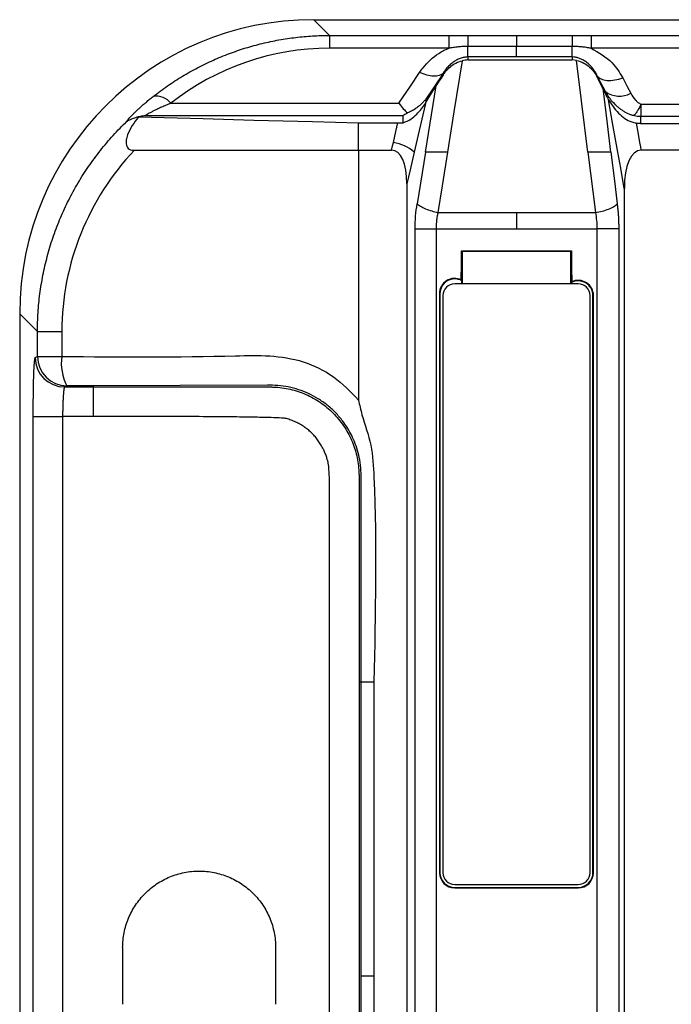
# Model space of a CAD drawing. Header units: millimetres. Extents: x 0 to 1380, y 0 to 297.
# Tile 34 of 60: x 609 to 631, y 162 to 195. Entities that reach past the tile are written whole.
import ezdxf

# ---------------------------------------------------------------- set-up
doc = ezdxf.new("R2010")
doc.units = ezdxf.units.MM

msp = doc.modelspace()

# ---------------------------------------------------------------- linework, layer by layer
at = {"color": 7, "linetype": 'Continuous', "lineweight": 25}
for p, q in [((618.693, 195.142), (619.228, 194.606)), ((618.693, 195.142), (768.705, 195.142)), ((619.228, 194.606), (619.228, 194.17)), ((619.228, 194.606), (623.283, 194.606)), ((623.283, 194.606), (623.283, 194.17)), ((623.933, 194.606), (623.933, 194.235)), ((623.933, 194.606), (625.585, 194.606)), ((625.585, 194.606), (627.476, 194.606)), ((625.585, 194.606), (625.585, 194.235)), ((628.122, 194.606), (647.989, 194.606)), ((628.122, 194.606), (628.122, 194.17)), ((623.283, 194.17), (619.228, 194.17)), ((625.585, 194.235), (623.933, 194.235)), ((625.585, 193.875), (625.585, 194.235)), ((627.476, 194.235), (625.585, 194.235)), ((647.989, 194.17), (628.122, 194.17)), ((623.933, 193.875), (623.933, 193.772)), ((625.585, 193.875), (623.933, 193.875)), ((623.933, 193.772), (625.585, 193.772)), ((627.476, 193.875), (625.585, 193.875)), ((625.585, 193.772), (627.476, 193.772)), ((627.476, 193.875), (627.476, 193.772)), ((627.627, 193.758), (627.476, 193.772)), ((623.088, 193.314), (623.088, 193.277)), ((623.088, 193.277), (623.088, 193.261)), ((628.333, 193.227), (628.333, 193.197)), ((628.333, 193.197), (628.333, 193.181)), ((622.506, 192.444), (622.506, 192.325)), ((628.607, 192.701), (628.607, 192.622)), ((613.841, 192.301), (621.591, 192.301)), ((629.817, 192.273), (638.056, 192.273)), ((621.735, 191.877), (612.966, 191.877)), ((621.735, 191.643), (621.735, 191.881)), ((629.805, 191.849), (629.805, 191.609)), ((638.056, 191.849), (629.805, 191.849)), ((620.216, 191.636), (621.554, 191.636)), ((621.554, 191.636), (621.735, 191.64)), ((621.735, 191.64), (621.735, 191.64)), ((629.805, 191.609), (638.056, 191.609)), ((612.599, 190.704), (620.216, 190.704)), ((620.216, 190.704), (620.216, 190.642)), ((620.216, 190.704), (621.34, 190.704)), ((620.216, 190.642), (620.216, 182.216)), ((622.489, 190.642), (622.208, 188.888)), ((623.241, 190.642), (623.246, 190.642)), ((628.012, 190.642), (628.267, 188.59)), ((628.786, 190.642), (628.79, 190.642)), ((638.056, 190.704), (629.817, 190.704)), ((621.86, 189.559), (621.86, 162.642)), ((629.251, 189.402), (629.251, 168.958)), ((622.917, 188.59), (625.585, 188.59)), ((625.585, 188.59), (628.267, 188.59)), ((622.141, 137.252), (622.141, 188.032)), ((622.851, 188.032), (622.851, 162.642)), ((622.851, 188.032), (625.585, 188.032)), ((625.585, 188.032), (628.319, 188.032)), ((628.319, 188.032), (628.319, 168.695)), ((629.061, 188.032), (629.061, 168.695)), ((623.717, 187.283), (627.453, 187.283)), ((623.735, 187.265), (623.717, 187.283)), ((627.435, 187.265), (623.735, 187.265)), ((623.735, 187.265), (623.735, 186.165)), ((627.435, 187.265), (627.453, 187.283)), ((627.435, 186.165), (627.435, 187.265)), ((627.685, 186.165), (623.485, 186.165)), ((623.726, 186.165), (623.727, 186.27)), ((627.444, 186.203), (627.444, 186.165)), ((622.967, 185.832), (622.967, 166.151)), ((622.967, 185.832), (622.985, 185.832)), ((622.985, 185.832), (622.985, 166.151)), ((623.085, 185.765), (623.085, 166.151)), ((628.085, 166.151), (628.085, 185.765)), ((628.185, 185.765), (628.203, 185.765)), ((628.185, 166.151), (628.185, 185.765)), ((628.203, 166.151), (628.203, 185.765)), ((609.303, 184.544), (608.699, 185.148)), ((608.699, 185.148), (608.699, 140.136)), ((609.303, 184.544), (610.131, 184.544)), ((609.303, 183.696), (609.303, 184.544)), ((610.131, 184.544), (610.131, 183.696)), ((609.228, 183.659), (609.303, 183.696)), ((609.303, 183.696), (610.131, 183.696)), ((610.227, 182.659), (611.199, 182.659)), ((611.199, 182.699), (611.199, 182.659)), ((611.199, 182.659), (611.199, 181.659)), ((609.159, 143.624), (609.159, 181.659)), ((609.159, 181.659), (610.158, 181.659)), ((611.199, 181.659), (610.158, 181.659)), ((610.158, 181.659), (610.158, 162.642)), ((620.233, 172.642), (620.304, 172.642)), ((620.233, 172.642), (620.233, 162.642)), ((620.304, 162.642), (620.304, 172.642)), ((620.739, 172.642), (620.739, 162.642)), ((628.319, 168.695), (628.319, 162.642)), ((629.061, 168.695), (629.061, 162.642)), ((629.251, 168.958), (629.251, 156.325)), ((622.985, 166.151), (622.967, 166.151)), ((628.203, 166.151), (628.185, 166.151)), ((623.485, 165.751), (627.685, 165.751)), ((623.485, 165.633), (623.485, 165.651)), ((623.485, 165.651), (627.685, 165.651)), ((627.685, 165.651), (627.685, 165.633)), ((623.485, 165.633), (625.585, 165.633)), ((625.585, 165.633), (627.685, 165.633)), ((612.199, 163.606), (612.199, 161.678)), ((617.399, 163.606), (617.399, 161.678)), ((610.158, 162.642), (610.158, 143.624)), ((619.233, 152.642), (619.233, 162.642)), ((620.233, 162.642), (620.233, 152.642)), ((620.304, 162.642), (620.739, 162.642)), ((620.304, 152.642), (620.304, 162.642)), ((620.739, 162.642), (620.739, 152.642)), ((621.86, 162.642), (621.86, 135.725)), ((622.851, 162.642), (622.851, 137.252)), ((628.319, 162.642), (628.319, 157.099)), ((629.061, 162.642), (629.061, 156.645))]:
    msp.add_line(p, q, dxfattribs=at)
at = {"color": 7, "linetype": 'Continuous', "lineweight": 25, "flags": 128}
for points in [[(627.476, 194.606), (627.476, 194.597), (627.476, 194.576), (627.476, 194.544), (627.476, 194.501), (627.476, 194.448), (627.476, 194.386), (627.476, 194.314), (627.476, 194.235)], [(628.015, 190.642), (627.798, 192.387), (627.627, 193.758)], [(623.739, 193.749), (623.46, 192.009), (623.241, 190.642)], [(621.591, 192.301), (621.984, 192.888), (622.292, 193.348)], [(623.088, 193.314), (622.762, 192.827), (622.506, 192.444)], [(628.607, 192.701), (628.454, 192.995), (628.333, 193.227)], [(629.195, 193.165), (629.348, 192.871), (629.468, 192.641)], [(622.494, 190.642), (622.696, 191.904), (622.855, 192.897)], [(622.506, 192.325), (622.702, 192.645), (622.855, 192.897)], [(628.515, 192.817), (628.666, 191.599), (628.786, 190.642)], [(628.515, 192.817), (628.567, 192.708), (628.607, 192.622)], [(629.03, 190.642), (628.852, 191.638), (628.712, 192.421)], [(622.489, 192.298), (622.276, 191.371), (622.109, 190.642)], [(612.733, 191.837), (614.933, 191.778), (616.662, 191.731)], [(616.662, 191.731), (618.652, 191.678), (620.216, 191.636)], [(620.216, 190.704), (620.216, 191.226), (620.216, 191.636)], [(621.4, 190.964), (621.486, 191.34), (621.554, 191.636)], [(629.653, 191.623), (629.719, 191.254), (629.771, 190.964)], [(621.34, 190.704), (621.373, 190.85), (621.4, 190.964)], [(629.771, 190.964), (629.797, 190.818), (629.817, 190.704)], [(622.109, 190.642), (621.97, 190.035), (621.86, 189.559)], [(623.246, 190.642), (623.062, 189.493), (622.917, 188.59)], [(628.79, 190.642), (628.912, 189.66), (629.009, 188.888)], [(629.251, 189.402), (629.127, 190.096), (629.03, 190.642)], [(623.71, 186.298), (623.714, 186.849), (623.717, 187.283)], [(627.453, 187.283), (627.457, 186.694), (627.461, 186.231)], [(617.12, 182.717), (614.159, 182.708), (611.199, 182.699)], [(610.302, 182.697), (610.26, 182.675), (610.227, 182.659)], [(611.199, 182.699), (610.697, 182.698), (610.302, 182.697)]]:
    msp.add_lwpolyline(points, dxfattribs=at)
at = {"color": 7, "linetype": 'Continuous', "lineweight": 25}
for centre, radius, start, end in [((613.342, 191.907), 0.636, 38.3565, 99.4302), ((629.085, 193.342), 0.799, 233.3321, 298.645), ((621.202, 189.588), 1.391, 49.2941, 81.8269), ((623.485, 185.832), 0.517, 64.2419, 180), ((623.485, 185.832), 0.5, 61.0398, 180), ((623.485, 185.765), 0.4, 90, 180), ((627.685, 185.765), 0.5, 0, 118.8909), ((627.685, 185.765), 0.517, 0, 115.693), ((627.685, 185.765), 0.4, 0, 90), ((610.228, 183.659), 1, 180.0271, 269.9469), ((610.303, 183.697), 1, 180.0269, 269.9469), ((611.778, 183.464), 1.664, 171.9803, 207.4838), ((623.485, 166.151), 0.517, 180, 270), ((623.485, 166.151), 0.5, 180, 270), ((623.485, 166.151), 0.4, 180, 270), ((627.685, 166.151), 0.4, 270, 0), ((627.685, 166.151), 0.517, 270, 0), ((627.685, 166.151), 0.5, 270, 0)]:
    msp.add_arc(centre, radius, start, end, dxfattribs=at)
for centre, major_axis, ratio, start_param, end_param in [((618.705, 185.136), (-7.08, 7.08), 0.998783, 5.498396, 7.067974), ((619.459, 184.945), (-3.707, 8.502), 0.965658, 5.884644, 6.532447), ((623.757, 194.097), (1.044, 1.481), 0.044298, 2.201702, 2.546877), ((627.567, 194.47), (-1.039, 1.884), 0.031286, 3.624142, 3.941168), ((621.591, 192.865), (-0.529, 0.99), 0.263615, 2.029483, 2.534926), ((620.958, 188.718), (0.454, 1.977), 0.39429, 5.239855, 6.3735), ((630.115, 188.718), (-0.354, 1.981), 0.397618, 6.212204, 7.431362)]:
    msp.add_ellipse(centre, major_axis=major_axis, ratio=ratio, start_param=start_param, end_param=end_param, dxfattribs=at)
for points, knots in [([(613.238, 192.534), (613.317, 192.596), (613.476, 192.718), (613.722, 192.893), (613.972, 193.06), (614.226, 193.219), (614.484, 193.369), (614.746, 193.511), (615.011, 193.644), (615.28, 193.769), (615.551, 193.885), (615.826, 193.993), (616.102, 194.091), (616.381, 194.182), (616.661, 194.263), (616.944, 194.336), (617.227, 194.4), (617.512, 194.455), (617.797, 194.502), (618.083, 194.54), (618.37, 194.57), (618.656, 194.591), (618.942, 194.604), (619.133, 194.606), (619.228, 194.606)], [0, 0, 0, 0, 0.048739, 0.097079, 0.14503, 0.192605, 0.239816, 0.286676, 0.333198, 0.379394, 0.425279, 0.470866, 0.516168, 0.561201, 0.605978, 0.650516, 0.694827, 0.738928, 0.782835, 0.826562, 0.870126, 0.913543, 0.956829, 1, 1, 1, 1]), ([(622.292, 193.348), (622.329, 193.403), (622.368, 193.457), (622.557, 193.693), (622.737, 193.862), (623.052, 194.064), (623.164, 194.123), (623.283, 194.17)], [0, 0, 0, 0, 0.15889, 0.15889, 0.722609, 0.722609, 1, 1, 1, 1]), ([(623.933, 194.235), (623.879, 194.234), (623.769, 194.232), (623.606, 194.218), (623.47, 194.201), (623.376, 194.186), (623.323, 194.178), (623.296, 194.172), (623.283, 194.17)], [0, 0, 0, 0, 0.24831, 0.499957, 0.750298, 0.87539, 0.937881, 1, 1, 1, 1]), ([(623.933, 193.875), (623.933, 193.894), (623.932, 193.935), (623.932, 194.059), (623.932, 194.141), (623.933, 194.235)], [0, 0, 0, 0, 0.5, 0.5, 1, 1, 1, 1]), ([(628.121, 194.169), (628.095, 194.174), (628.043, 194.185), (627.936, 194.201), (627.801, 194.218), (627.639, 194.232), (627.53, 194.234), (627.476, 194.235)], [0, 0, 0, 0, 0.1243308, 0.2494609, 0.4998823, 0.7515713, 1, 1, 1, 1]), ([(628.122, 194.17), (628.379, 194.023), (628.84, 193.76), (629.086, 193.347), (629.195, 193.165)], [0, 0, 0, 0, 0.559105, 1, 1, 1, 1]), ([(623.933, 193.875), (623.918, 193.875), (623.884, 193.874), (623.83, 193.868), (623.768, 193.856), (623.7, 193.836), (623.609, 193.802), (623.504, 193.746), (623.384, 193.662), (623.272, 193.56), (623.17, 193.44), (623.115, 193.356), (623.088, 193.314)], [0, 0, 0, 0, 0.035321, 0.077851, 0.127831, 0.185436, 0.250836, 0.375012, 0.500743, 0.665719, 0.83215, 1, 1, 1, 1]), ([(628.333, 193.227), (628.319, 193.256), (628.292, 193.312), (628.242, 193.396), (628.185, 193.477), (628.121, 193.554), (628.039, 193.636), (627.937, 193.719), (627.822, 193.789), (627.705, 193.839), (627.592, 193.869), (627.514, 193.874), (627.476, 193.875)], [0, 0, 0, 0, 0.104417, 0.206261, 0.305746, 0.403121, 0.498619, 0.623166, 0.748343, 0.838814, 0.922173, 1, 1, 1, 1]), ([(627.627, 193.758), (627.716, 193.741), (627.798, 193.709), (627.944, 193.63), (628.008, 193.582), (628.18, 193.428), (628.266, 193.312), (628.333, 193.181)], [0, 0, 0, 0, 0.25, 0.25, 0.5, 0.5, 1, 1, 1, 1]), ([(623.088, 193.261), (623.159, 193.37), (623.246, 193.469), (623.405, 193.596), (623.462, 193.635), (623.592, 193.703), (623.663, 193.731), (623.739, 193.749)], [0, 0, 0, 0, 0.5, 0.5, 0.75, 0.75, 1, 1, 1, 1]), ([(623.088, 193.313), (623.019, 193.247), (622.905, 193.215), (622.625, 193.227), (622.459, 193.272), (622.292, 193.348)], [0, 0, 0, 0, 0.5, 0.5, 1, 1, 1, 1]), ([(628.333, 193.227), (628.364, 193.187), (628.408, 193.153), (628.522, 193.102), (628.591, 193.086), (628.749, 193.074), (628.836, 193.08), (629.016, 193.11), (629.107, 193.134), (629.195, 193.165)], [0, 0, 0, 0, 0.25, 0.25, 0.5, 0.5, 0.75, 0.75, 1, 1, 1, 1]), ([(612.29, 191.638), (612.299, 191.65), (612.317, 191.673), (612.353, 191.715), (612.396, 191.764), (612.445, 191.818), (612.502, 191.878), (612.567, 191.943), (612.638, 192.014), (612.718, 192.089), (612.806, 192.17), (612.901, 192.255), (613.005, 192.345), (613.117, 192.438), (613.197, 192.502), (613.238, 192.534)], [0, 0, 0, 0, 0.068771, 0.137362, 0.206235, 0.27585, 0.346648, 0.419053, 0.493457, 0.570225, 0.649688, 0.732144, 0.81786, 0.907075, 1, 1, 1, 1]), ([(622.506, 192.444), (622.481, 192.415), (622.431, 192.355), (622.347, 192.27), (622.251, 192.187), (622.142, 192.107), (622.018, 192.031), (621.925, 191.992), (621.877, 191.972)], [0, 0, 0, 0, 0.144815, 0.296357, 0.455613, 0.624109, 0.804271, 1, 1, 1, 1]), ([(629.555, 191.883), (629.523, 191.893), (629.457, 191.912), (629.361, 191.954), (629.267, 192.003), (629.174, 192.062), (629.084, 192.128), (628.965, 192.23), (628.834, 192.368), (628.705, 192.536), (628.638, 192.649), (628.607, 192.701)], [0, 0, 0, 0, 0.077756, 0.157847, 0.240021, 0.32425, 0.410652, 0.499447, 0.689826, 0.855598, 1, 1, 1, 1]), ([(628.607, 192.622), (628.626, 192.583), (628.66, 192.513), (628.696, 192.449), (628.712, 192.421)], [0, 0, 0, 0, 0.55997, 1, 1, 1, 1]), ([(628.712, 192.421), (628.811, 192.266), (628.952, 192.045), (629.25, 191.793), (629.457, 191.672), (629.602, 191.636), (629.653, 191.623)], [0, 0, 0, 0, 0.505106, 0.718273, 0.899417, 1, 1, 1, 1]), ([(629.468, 192.641), (629.517, 192.562), (629.584, 192.451), (629.709, 192.329), (629.781, 192.291), (629.817, 192.273)], [0, 0, 0, 0, 0.559842, 0.780388, 1, 1, 1, 1]), ([(613.841, 192.301), (613.784, 192.279), (613.676, 192.235), (613.525, 192.17), (613.392, 192.11), (613.276, 192.054), (613.178, 192.004), (613.097, 191.961), (613.035, 191.924), (612.989, 191.895), (612.974, 191.883), (612.966, 191.877)], [0, 0, 0, 0, 0.1528124, 0.2934218, 0.4222962, 0.5400432, 0.6474598, 0.7455947, 0.835821, 0.9199001, 1, 1, 1, 1]), ([(621.735, 191.64), (621.834, 191.671), (621.916, 191.716), (622.067, 191.817), (622.133, 191.872), (622.313, 192.045), (622.409, 192.17), (622.489, 192.298)], [0, 0, 0, 0, 0.25, 0.25, 0.5, 0.5, 1, 1, 1, 1]), ([(629.817, 192.273), (629.792, 192.218), (629.767, 192.168), (629.719, 192.078), (629.696, 192.038), (629.651, 191.971), (629.63, 191.944), (629.6, 191.913), (629.59, 191.905), (629.576, 191.895), (629.57, 191.89), (629.563, 191.887), (629.559, 191.885), (629.557, 191.884), (629.555, 191.883)], [0, 0, 0, 0, 0.25, 0.25, 0.5, 0.5, 0.75, 0.75, 0.875, 0.875, 0.9375, 0.96875, 0.96875, 1, 1, 1, 1]), ([(629.817, 192.273), (629.815, 192.161), (629.813, 192.064), (629.809, 191.919), (629.807, 191.87), (629.805, 191.849)], [0, 0, 0, 0, 0.5, 0.5, 1, 1, 1, 1]), ([(612.73, 191.837), (612.7, 191.829), (612.64, 191.812), (612.556, 191.783), (612.466, 191.747), (612.392, 191.71), (612.338, 191.675), (612.314, 191.657), (612.302, 191.647), (612.295, 191.642), (612.292, 191.639), (612.29, 191.638)], [0, 0, 0, 0, 0.1673683, 0.3340868, 0.4999023, 0.7498462, 0.8744387, 0.9371272, 0.9686389, 0.9844072, 1, 1, 1, 1]), ([(612.733, 191.837), (612.658, 191.742), (612.589, 191.644), (612.464, 191.44), (612.409, 191.334), (612.349, 191.168), (612.332, 191.112), (612.313, 190.995), (612.311, 190.935), (612.339, 190.823), (612.374, 190.772), (612.476, 190.713), (612.538, 190.704), (612.599, 190.704)], [0, 0, 0, 0, 0.25, 0.25, 0.5, 0.5, 0.625, 0.625, 0.75, 0.75, 0.875, 0.875, 1, 1, 1, 1]), ([(612.966, 191.877), (612.937, 191.873), (612.879, 191.865), (612.799, 191.852), (612.753, 191.842), (612.73, 191.837)], [0, 0, 0, 0, 0.340034, 0.672646, 1, 1, 1, 1]), ([(621.877, 191.972), (621.845, 191.952), (621.814, 191.935), (621.762, 191.904), (621.74, 191.891), (621.735, 191.881)], [0, 0, 0, 0, 0.5, 0.5, 1, 1, 1, 1]), ([(629.805, 191.849), (629.778, 191.849), (629.723, 191.851), (629.639, 191.863), (629.583, 191.876), (629.555, 191.883)], [0, 0, 0, 0, 0.321587, 0.656686, 1, 1, 1, 1]), ([(609.303, 184.544), (609.304, 184.65), (609.306, 184.864), (609.322, 185.184), (609.348, 185.505), (609.384, 185.825), (609.431, 186.144), (609.489, 186.463), (609.557, 186.781), (609.635, 187.097), (609.724, 187.41), (609.824, 187.722), (609.934, 188.031), (610.055, 188.337), (610.186, 188.64), (610.327, 188.938), (610.479, 189.233), (610.641, 189.523), (610.813, 189.808), (610.995, 190.089), (611.187, 190.363), (611.389, 190.632), (611.6, 190.894), (611.821, 191.15), (612.05, 191.399), (612.21, 191.558), (612.29, 191.638)], [0, 0, 0, 0, 0.04036, 0.080821, 0.121387, 0.162058, 0.202836, 0.243723, 0.28472, 0.325829, 0.367051, 0.408389, 0.449842, 0.491414, 0.533105, 0.574916, 0.61685, 0.658908, 0.701092, 0.743401, 0.785839, 0.828407, 0.871105, 0.913936, 0.956901, 1, 1, 1, 1]), ([(623.241, 190.642), (623.215, 190.642), (623.16, 190.642), (623.078, 190.641), (622.992, 190.641), (622.905, 190.642), (622.8, 190.642), (622.642, 190.64), (622.553, 190.641), (622.494, 190.642)], [0, 0, 0, 0, 0.085657, 0.176631, 0.2728, 0.373909, 0.479507, 0.662059, 1, 1, 1, 1]), ([(628.786, 190.642), (628.772, 190.642), (628.747, 190.642), (628.7, 190.641), (628.652, 190.641), (628.605, 190.641), (628.561, 190.641), (628.523, 190.641), (628.491, 190.642), (628.425, 190.642), (628.319, 190.641), (628.166, 190.641), (628.064, 190.642), (628.015, 190.642)], [0, 0, 0, 0, 0.09704, 0.186283, 0.266816, 0.337948, 0.399161, 0.450151, 0.49076, 0.52092, 0.692107, 0.852309, 1, 1, 1, 1]), ([(622.208, 188.888), (622.238, 188.859), (622.277, 188.829), (622.374, 188.77), (622.432, 188.74), (622.561, 188.686), (622.631, 188.661), (622.774, 188.62), (622.847, 188.603), (622.917, 188.59)], [0.0059589, 0.0059589, 0.0059589, 0.0059589, 0.25, 0.25, 0.5, 0.5, 0.75, 0.75, 1, 1, 1, 1]), ([(628.267, 188.59), (628.341, 188.601), (628.418, 188.616), (628.571, 188.654), (628.647, 188.679), (628.784, 188.733), (628.844, 188.764), (628.944, 188.826), (628.982, 188.857), (629.009, 188.888)], [0, 0, 0, 0, 0.2440422, 0.2440422, 0.4940422, 0.4940422, 0.7440422, 0.7440422, 0.9940422, 0.9940422, 0.9940422, 0.9940422]), ([(629.009, 188.888), (629.014, 188.842), (629.025, 188.749), (629.038, 188.608), (629.048, 188.466), (629.055, 188.323), (629.06, 188.178), (629.06, 188.081), (629.061, 188.032)], [0, 0, 0, 0, 0.1671, 0.333389, 0.499344, 0.665446, 0.832174, 1, 1, 1, 1]), ([(622.917, 188.59), (622.909, 188.554), (622.892, 188.481), (622.874, 188.37), (622.86, 188.257), (622.852, 188.144), (622.851, 188.069), (622.851, 188.032)], [0, 0, 0, 0, 0.203219, 0.405044, 0.605257, 0.803642, 1, 1, 1, 1]), ([(622.141, 188.032), (622.205, 188.032), (622.308, 188.032), (622.563, 188.032), (622.712, 188.032), (622.851, 188.032)], [0, 0, 0, 0, 0.5, 0.5, 1, 1, 1, 1]), ([(629.061, 188.032), (629.001, 188.032), (628.897, 188.032), (628.635, 188.032), (628.477, 188.032), (628.319, 188.032)], [0, 0, 0, 0, 0.5, 0.5, 1, 1, 1, 1]), ([(623.727, 186.27), (623.724, 186.275), (623.718, 186.285), (623.712, 186.294), (623.71, 186.298)], [0, 0, 0, 0, 0.560001, 1, 1, 1, 1]), ([(610.131, 183.696), (612.1, 183.682), (614.455, 183.664), (617.197, 183.751), (618.345, 183.568), (619.406, 183.055), (619.946, 182.496), (620.216, 182.216)], [0, 0, 0, 0, 0.56183, 0.671989, 0.781463, 0.890611, 1, 1, 1, 1]), ([(609.159, 181.659), (609.159, 181.794), (609.16, 181.93), (609.162, 182.282), (609.165, 182.497), (609.173, 182.881), (609.178, 183.055), (609.19, 183.341), (609.197, 183.457), (609.212, 183.612), (609.22, 183.655), (609.228, 183.659)], [0, 0, 0, 0, 0.130145, 0.130145, 0.347482, 0.347482, 0.564948, 0.564948, 0.782476, 0.782476, 1, 1, 1, 1]), ([(620.304, 172.642), (620.304, 173.041), (620.304, 173.841), (620.304, 175.039), (620.304, 176.238), (620.304, 177.437), (620.304, 178.376), (620.304, 179.046), (620.303, 179.442), (620.306, 179.818), (620.264, 180.172), (620.187, 180.501), (620.083, 180.799), (619.96, 181.064), (619.826, 181.295), (619.656, 181.539), (619.437, 181.793), (619.156, 182.048), (618.85, 182.264), (618.524, 182.44), (618.183, 182.574), (617.831, 182.665), (617.475, 182.716), (617.237, 182.717), (617.12, 182.717)], [0, 0, 0, 0, 0.0998857, 0.1997715, 0.2996572, 0.3995429, 0.4994286, 0.534265, 0.5671248, 0.5984173, 0.6281523, 0.6561986, 0.6827324, 0.7071034, 0.7293319, 0.7496223, 0.7819294, 0.8137613, 0.8454873, 0.8768553, 0.9078233, 0.9387772, 0.9696225, 1, 1, 1, 1]), ([(610.227, 182.659), (610.225, 182.657), (610.22, 182.654), (610.213, 182.637), (610.207, 182.611), (610.201, 182.577), (610.196, 182.535), (610.191, 182.488), (610.186, 182.435), (610.181, 182.377), (610.177, 182.316), (610.174, 182.252), (610.171, 182.186), (610.168, 182.119), (610.165, 182.051), (610.163, 181.983), (610.161, 181.916), (610.16, 181.849), (610.159, 181.784), (610.159, 181.721), (610.159, 181.679), (610.158, 181.659)], [0, 0, 0, 0, 0.0659283, 0.130377, 0.1933463, 0.2548365, 0.3148478, 0.3733807, 0.4304354, 0.4860124, 0.5401122, 0.5927352, 0.643882, 0.6935532, 0.7417494, 0.7884714, 0.83372, 0.8774961, 0.9198006, 0.9606349, 1, 1, 1, 1]), ([(611.199, 182.659), (612.703, 182.659), (614.206, 182.659), (616.086, 182.659), (616.462, 182.659), (616.932, 182.659), (617.026, 182.659), (617.167, 182.659), (617.214, 182.659), (617.308, 182.658), (617.355, 182.656), (617.592, 182.641), (617.78, 182.612), (618.145, 182.518), (618.321, 182.455), (618.575, 182.337), (618.658, 182.293), (618.821, 182.198), (618.9, 182.146), (619.129, 181.982), (619.27, 181.859), (619.529, 181.587), (619.647, 181.437), (619.85, 181.124), (619.937, 180.958), (620.044, 180.697), (620.076, 180.607), (620.13, 180.428), (620.152, 180.339), (620.208, 180.069), (620.228, 179.888), (620.232, 179.684), (620.233, 179.661), (620.233, 179.616), (620.233, 179.593), (620.233, 179.525), (620.233, 179.48), (620.233, 179.344), (620.233, 179.253), (620.233, 178.438), (620.233, 177.714), (620.233, 175.54), (620.233, 174.091), (620.233, 172.642)], [0, 0, 0, 0, 0.25, 0.25, 0.3125, 0.3125, 0.328125, 0.328125, 0.335938, 0.335938, 0.34375, 0.34375, 0.375, 0.375, 0.40625, 0.40625, 0.421875, 0.421875, 0.4375, 0.4375, 0.46875, 0.46875, 0.5, 0.5, 0.53125, 0.53125, 0.546875, 0.546875, 0.5625, 0.5625, 0.59375, 0.59375, 0.597656, 0.597656, 0.601562, 0.601562, 0.609375, 0.609375, 0.625, 0.625, 0.75, 0.75, 1, 1, 1, 1]), ([(620.216, 182.216), (620.252, 182.049), (620.366, 181.532), (620.686, 180.687), (620.845, 177.629), (620.788, 174.953), (620.739, 172.642)], [0, 0, 0, 0, 0.05324, 0.164778, 0.27881, 1, 1, 1, 1]), ([(619.233, 162.642), (619.233, 163.731), (619.233, 165.909), (619.233, 169.177), (619.233, 172.445), (619.233, 175.168), (619.232, 177.346), (619.235, 178.605), (619.231, 179.441), (619.218, 179.803), (619.197, 180.042), (619.155, 180.2), (619.113, 180.33), (619.062, 180.457), (618.998, 180.59), (618.919, 180.727), (618.826, 180.865), (618.724, 180.993), (618.613, 181.11), (618.493, 181.216), (618.364, 181.311), (618.227, 181.396), (618.081, 181.47), (617.926, 181.531), (617.768, 181.591), (617.539, 181.606), (617.19, 181.62), (616.652, 181.631), (615.926, 181.642), (615.011, 181.649), (613.908, 181.655), (612.616, 181.658), (611.692, 181.659), (611.199, 181.659)], [0, 0, 0, 0, 0.12481, 0.24962, 0.374429, 0.499239, 0.561644, 0.624049, 0.643529, 0.657379, 0.665631, 0.67085, 0.676055, 0.681269, 0.686517, 0.693027, 0.699371, 0.705587, 0.711718, 0.717808, 0.723903, 0.730048, 0.736286, 0.742659, 0.749208, 0.7554, 0.768764, 0.789318, 0.817064, 0.852005, 0.894141, 0.943472, 1, 1, 1, 1]), ([(620.304, 172.642), (620.306, 172.642), (620.342, 172.642), (620.492, 172.642), (620.606, 172.642), (620.739, 172.642)], [0, 0, 0, 0, 0.5, 0.5, 1, 1, 1, 1]), ([(612.199, 163.606), (612.199, 163.777), (612.216, 163.946), (612.282, 164.279), (612.332, 164.444), (612.462, 164.759), (612.542, 164.908), (612.731, 165.19), (612.841, 165.324), (613.081, 165.564), (613.211, 165.672), (613.496, 165.862), (613.647, 165.943), (613.96, 166.072), (614.124, 166.122), (614.459, 166.189), (614.628, 166.206), (614.967, 166.206), (615.139, 166.189), (615.473, 166.123), (615.635, 166.074), (615.949, 165.944), (616.102, 165.862), (616.384, 165.674), (616.515, 165.567), (616.758, 165.324), (616.866, 165.193), (617.054, 164.911), (617.135, 164.759), (617.266, 164.444), (617.315, 164.282), (617.382, 163.949), (617.399, 163.777), (617.399, 163.606)], [0, 0, 0, 0, 0.0625, 0.0625, 0.125, 0.125, 0.1875, 0.1875, 0.25, 0.25, 0.3125, 0.3125, 0.375, 0.375, 0.4375, 0.4375, 0.5, 0.5, 0.5625, 0.5625, 0.625, 0.625, 0.6875, 0.6875, 0.75, 0.75, 0.8125, 0.8125, 0.875, 0.875, 0.9375, 0.9375, 1, 1, 1, 1])]:
    msp.add_open_spline(points, degree=3, knots=knots, dxfattribs=at)
for points in [[(623.283, 194.606), (623.5, 194.606), (623.716, 194.606), (623.933, 194.606)], [(627.476, 194.606), (627.692, 194.606), (627.907, 194.606), (628.122, 194.606)], [(627.476, 193.875), (627.476, 193.914), (627.476, 194.044), (627.476, 194.235)], [(623.933, 193.772), (623.868, 193.772), (623.803, 193.764), (623.739, 193.749)], [(622.506, 192.325), (622.5, 192.316), (622.495, 192.307), (622.489, 192.298)], [(612.73, 191.837), (612.731, 191.837), (612.732, 191.837), (612.733, 191.837)], [(629.805, 191.609), (629.754, 191.609), (629.703, 191.614), (629.653, 191.623)], [(612.599, 190.704), (611.028, 189.059), (610.131, 186.836), (610.131, 184.544)], [(622.494, 190.642), (622.492, 190.642), (622.491, 190.642), (622.489, 190.642)], [(622.141, 188.032), (622.141, 188.325), (622.164, 188.611), (622.208, 188.888)], [(625.585, 188.59), (625.585, 188.412), (625.585, 188.221), (625.585, 188.032)], [(628.267, 188.59), (628.301, 188.412), (628.319, 188.222), (628.319, 188.032)], [(627.461, 186.231), (627.455, 186.222), (627.449, 186.213), (627.444, 186.203)]]:
    msp.add_open_spline(points, degree=3, dxfattribs=at)

doc.saveas('drawing.dxf')
